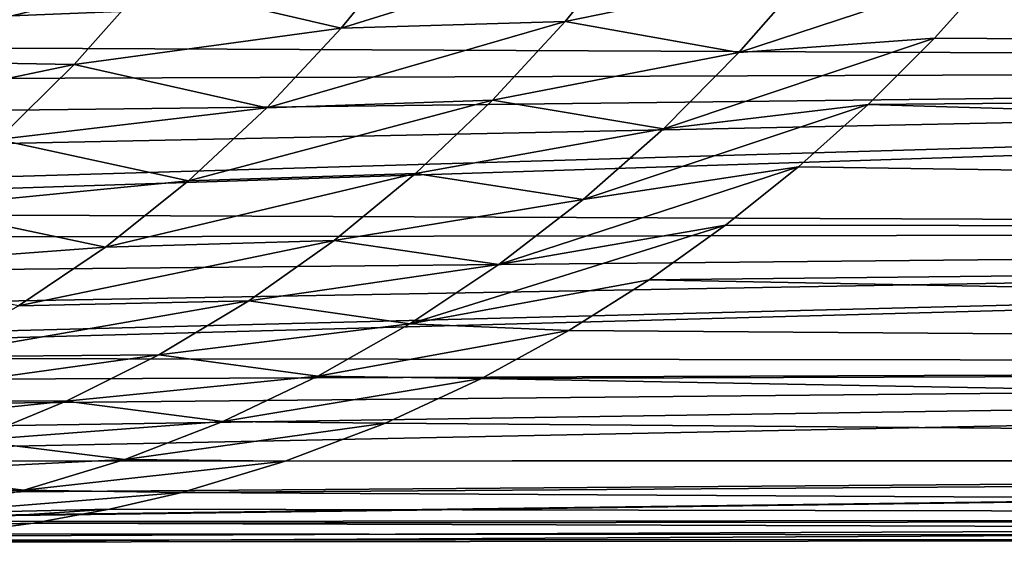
# Model space of a CAD drawing. Header units: metres. Extents: x 26 to 263, y -109 to 109.
# Tile 66 of 256: x 80.4 to 86.26, y -88.83 to -85.72. Entities that reach past the tile are written whole.
import ezdxf

# ---------------------------------------------------------------- set-up
doc = ezdxf.new("R2010")
doc.units = ezdxf.units.M
doc.layers.add('solid_500750', color=7, linetype='CONTINUOUS')

msp = doc.modelspace()

# ---------------------------------------------------------------- linework, layer by layer
at = {"layer": 'solid_500750'}
for points in [[(76.038071, -85.870674, 1.471167), (102.724304, -85.995277, 19.943399), (102.008972, -84.830345, 20.964771)], [(76.049675, -85.711639, 1.704236), (76.038071, -85.870674, 1.471167), (102.008972, -84.830345, 20.964771)], [(86.222984, -85.409721, -11.718966), (86.592133, -84.952576, -12.020557), (111.775482, -85.996895, 7.016923)], [(84.055946, -85.230797, -13.1339), (82.313217, -85.77243, -13.181319), (82.730507, -85.262596, -13.597811)], [(84.055946, -85.230797, -13.1339), (83.647354, -85.732483, -12.748233), (82.313217, -85.77243, -13.181319)], [(85.103813, -85.433655, -12.390441), (83.647354, -85.732483, -12.748233), (84.055946, -85.230797, -13.1339)], [(82.730507, -85.262596, -13.597811), (82.313217, -85.77243, -13.181319), (81.154541, -85.503113, -13.758061)], [(84.680542, -85.917053, -12.018809), (86.222984, -85.409721, -11.718966), (85.843597, -85.831947, -11.411067)], [(85.103813, -85.433655, -12.390441), (86.222984, -85.409721, -11.718966), (84.680542, -85.917053, -12.018809)], [(85.843597, -85.831947, -11.411067), (86.222984, -85.409721, -11.718966), (111.775482, -85.996895, 7.016923)], [(85.103813, -85.433655, -12.390441), (84.680542, -85.917053, -12.018809), (83.647354, -85.732483, -12.748233)], [(81.154541, -85.503113, -13.758061), (79.265358, -85.962753, -13.503702), (79.69619, -85.4944, -13.97382)], [(81.154541, -85.503113, -13.758061), (80.724983, -85.988884, -13.308413), (79.265358, -85.962753, -13.503702)], [(82.313217, -85.77243, -13.181319), (80.724983, -85.988884, -13.308413), (81.154541, -85.503113, -13.758061)], [(82.313217, -85.77243, -13.181319), (81.871796, -86.245758, -12.742438), (80.724983, -85.988884, -13.308413)], [(83.647354, -85.732483, -12.748233), (81.871796, -86.245758, -12.742438), (82.313217, -85.77243, -13.181319)], [(83.647354, -85.732483, -12.748233), (83.214561, -86.201241, -12.342358), (81.871796, -86.245758, -12.742438)], [(84.680542, -85.917053, -12.018809), (83.214561, -86.201241, -12.342358), (83.647354, -85.732483, -12.748233)], [(84.230827, -86.370872, -11.627074), (85.843597, -85.831947, -11.411067), (85.449547, -86.225952, -11.094417)], [(84.680542, -85.917053, -12.018809), (85.843597, -85.831947, -11.411067), (84.230827, -86.370872, -11.627074)], [(85.449547, -86.225952, -11.094417), (85.843597, -85.831947, -11.411067), (111.775482, -85.996895, 7.016923)], [(76.038071, -85.870674, 1.471167), (76.023392, -86.08503, 1.143089), (102.724304, -85.995277, 19.943399)], [(84.680542, -85.917053, -12.018809), (84.230827, -86.370872, -11.627074), (83.214561, -86.201241, -12.342358)], [(75.981819, -86.86721, -0.217829), (103.524467, -86.98024, 18.800802), (102.724304, -85.995277, 19.943399)], [(75.985283, -86.783257, -0.057177), (75.981819, -86.86721, -0.217829), (102.724304, -85.995277, 19.943399)], [(75.996429, -86.546524, 0.375183), (75.985283, -86.783257, -0.057177), (102.724304, -85.995277, 19.943399)], [(76.009308, -86.312241, 0.776339), (75.996429, -86.546524, 0.375183), (102.724304, -85.995277, 19.943399)], [(76.023392, -86.08503, 1.143089), (76.009308, -86.312241, 0.776339), (102.724304, -85.995277, 19.943399)], [(80.724983, -85.988884, -13.308413), (78.810799, -86.389633, -13.010361), (79.265358, -85.962753, -13.503702)], [(80.724983, -85.988884, -13.308413), (80.271011, -86.435188, -12.836147), (78.810799, -86.389633, -13.010361)], [(81.871796, -86.245758, -12.742438), (80.271011, -86.435188, -12.836147), (80.724983, -85.988884, -13.308413)], [(85.449547, -86.225952, -11.094417), (111.775482, -85.996895, 7.016923), (110.975876, -86.981041, 8.159071)], [(81.871796, -86.245758, -12.742438), (81.404541, -86.68087, -12.283376), (80.271011, -86.435188, -12.836147)], [(83.214561, -86.201241, -12.342358), (81.404541, -86.68087, -12.283376), (81.871796, -86.245758, -12.742438)], [(83.214561, -86.201241, -12.342358), (82.75618, -86.636375, -11.917155), (81.404541, -86.68087, -12.283376)], [(84.230827, -86.370872, -11.627074), (82.75618, -86.636375, -11.917155), (83.214561, -86.201241, -12.342358)], [(83.75473, -86.792297, -11.21765), (85.449547, -86.225952, -11.094417), (85.035812, -86.596176, -10.766839)], [(84.230827, -86.370872, -11.627074), (85.449547, -86.225952, -11.094417), (83.75473, -86.792297, -11.21765)], [(85.035812, -86.596176, -10.766839), (85.449547, -86.225952, -11.094417), (110.975876, -86.981041, 8.159071)], [(84.230827, -86.370872, -11.627074), (83.75473, -86.792297, -11.21765), (82.75618, -86.636375, -11.917155)], [(81.404541, -86.68087, -12.283376), (79.791931, -86.838554, -12.345371), (80.271011, -86.435188, -12.836147)], [(83.25235, -87.178757, -10.792908), (85.035812, -86.596176, -10.766839), (84.600479, -86.944046, -10.426243)], [(83.75473, -86.792297, -11.21765), (85.035812, -86.596176, -10.766839), (83.25235, -87.178757, -10.792908)], [(84.600479, -86.944046, -10.426243), (85.035812, -86.596176, -10.766839), (110.975876, -86.981041, 8.159071)], [(82.75618, -86.636375, -11.917155), (80.911766, -87.074745, -11.807527), (81.404541, -86.68087, -12.283376)], [(82.75618, -86.636375, -11.917155), (82.272476, -87.035019, -11.475532), (80.911766, -87.074745, -11.807527)], [(83.75473, -86.792297, -11.21765), (82.272476, -87.035019, -11.475532), (82.75618, -86.636375, -11.917155)], [(81.404541, -86.68087, -12.283376), (80.911766, -87.074745, -11.807527), (79.791931, -86.838554, -12.345371)], [(83.75473, -86.792297, -11.21765), (83.25235, -87.178757, -10.792908), (82.272476, -87.035019, -11.475532)], [(75.981819, -86.86721, -0.217829), (75.976234, -87.018791, -0.518657), (103.524467, -86.98024, 18.800802)], [(80.911766, -87.074745, -11.807527), (79.288414, -87.195915, -11.840055), (79.791931, -86.838554, -12.345371)], [(82.722733, -87.530251, -10.350858), (84.600479, -86.944046, -10.426243), (84.14592, -87.268913, -10.069673)], [(83.25235, -87.178757, -10.792908), (84.600479, -86.944046, -10.426243), (82.722733, -87.530251, -10.350858)], [(84.14592, -87.268913, -10.069673), (84.600479, -86.944046, -10.426243), (110.975876, -86.981041, 8.159071)], [(75.961647, -87.733681, -2.186324), (104.394234, -87.767006, 17.558802), (103.524467, -86.98024, 18.800802)], [(75.962074, -87.683983, -2.053027), (75.961647, -87.733681, -2.186324), (103.524467, -86.98024, 18.800802)], [(75.964951, -87.472458, -1.519441), (75.962074, -87.683983, -2.053027), (103.524467, -86.98024, 18.800802)], [(75.969467, -87.249611, -1.006893), (75.964951, -87.472458, -1.519441), (103.524467, -86.98024, 18.800802)], [(75.976234, -87.018791, -0.518657), (75.969467, -87.249611, -1.006893), (103.524467, -86.98024, 18.800802)], [(84.14592, -87.268913, -10.069673), (110.975876, -86.981041, 8.159071), (110.106773, -87.767166, 9.400434)], [(82.272476, -87.035019, -11.475532), (80.394051, -87.424492, -11.318619), (80.911766, -87.074745, -11.807527)], [(82.272476, -87.035019, -11.475532), (81.763641, -87.394661, -11.020319), (80.394051, -87.424492, -11.318619)], [(83.25235, -87.178757, -10.792908), (81.763641, -87.394661, -11.020319), (82.272476, -87.035019, -11.475532)], [(80.911766, -87.074745, -11.807527), (80.394051, -87.424492, -11.318619), (79.288414, -87.195915, -11.840055)], [(83.25235, -87.178757, -10.792908), (82.722733, -87.530251, -10.350858), (81.763641, -87.394661, -11.020319)], [(82.722733, -87.530251, -10.350858), (84.14592, -87.268913, -10.069673), (83.669266, -87.570412, -9.695823)], [(83.669266, -87.570412, -9.695823), (84.14592, -87.268913, -10.069673), (110.106773, -87.767166, 9.400434)], [(81.763641, -87.394661, -11.020319), (79.850952, -87.727638, -10.820582), (80.394051, -87.424492, -11.318619)], [(81.763641, -87.394661, -11.020319), (81.229462, -87.714157, -10.552264), (79.850952, -87.727638, -10.820582)], [(82.722733, -87.530251, -10.350858), (81.229462, -87.714157, -10.552264), (81.763641, -87.394661, -11.020319)], [(82.722733, -87.530251, -10.350858), (82.173904, -87.841751, -9.895555), (81.229462, -87.714157, -10.552264)], [(82.722733, -87.530251, -10.350858), (83.669266, -87.570412, -9.695823), (82.173904, -87.841751, -9.895555)], [(82.173904, -87.841751, -9.895555), (83.669266, -87.570412, -9.695823), (83.148628, -87.856216, -9.290682)], [(83.148628, -87.856216, -9.290682), (83.669266, -87.570412, -9.695823), (110.106773, -87.767166, 9.400434)], [(81.229462, -87.714157, -10.552264), (79.289757, -87.984505, -10.311391), (79.850952, -87.727638, -10.820582)], [(81.229462, -87.714157, -10.552264), (80.677872, -87.991333, -10.072151), (79.289757, -87.984505, -10.311391)], [(82.173904, -87.841751, -9.895555), (80.677872, -87.991333, -10.072151), (81.229462, -87.714157, -10.552264)], [(75.959, -88.044807, -3.112158), (75.972168, -88.202461, -3.650909), (104.394234, -87.767006, 17.558802)], [(75.960495, -87.875847, -2.587925), (75.959, -88.044807, -3.112158), (104.394234, -87.767006, 17.558802)], [(75.961647, -87.733681, -2.186324), (75.960495, -87.875847, -2.587925), (104.394234, -87.767006, 17.558802)], [(75.972168, -88.202461, -3.650909), (75.999512, -88.346825, -4.203455), (104.394234, -87.767006, 17.558802)], [(75.999512, -88.346825, -4.203455), (105.318054, -88.338692, 16.239586), (104.394234, -87.767006, 17.558802)], [(83.148628, -87.856216, -9.290682), (110.106773, -87.767166, 9.400434), (109.183861, -88.338379, 10.718604)], [(82.173904, -87.841751, -9.895555), (81.608711, -88.110703, -9.431414), (80.677872, -87.991333, -10.072151)], [(82.173904, -87.841751, -9.895555), (83.148628, -87.856216, -9.290682), (81.608711, -88.110703, -9.431414)], [(81.608711, -88.110703, -9.431414), (83.148628, -87.856216, -9.290682), (82.577866, -88.121033, -8.851478)], [(82.577866, -88.121033, -8.851478), (83.148628, -87.856216, -9.290682), (109.183861, -88.338379, 10.718604)], [(80.677872, -87.991333, -10.072151), (78.713875, -88.194702, -9.791146), (79.289757, -87.984505, -10.311391)], [(80.677872, -87.991333, -10.072151), (80.111122, -88.22467, -9.582549), (78.713875, -88.194702, -9.791146)], [(81.608711, -88.110703, -9.431414), (80.111122, -88.22467, -9.582549), (80.677872, -87.991333, -10.072151)], [(81.608711, -88.110703, -9.431414), (81.025688, -88.337189, -8.958426), (80.111122, -88.22467, -9.582549)], [(81.608711, -88.110703, -9.431414), (82.577866, -88.121033, -8.851478), (81.025688, -88.337189, -8.958426)], [(81.025688, -88.337189, -8.958426), (82.577866, -88.121033, -8.851478), (81.980675, -88.348198, -8.398303)], [(81.980675, -88.348198, -8.398303), (82.577866, -88.121033, -8.851478), (109.183861, -88.338379, 10.718604)], [(81.025688, -88.337189, -8.958426), (79.528008, -88.413376, -9.085214), (80.111122, -88.22467, -9.582549)], [(75.999512, -88.346825, -4.203455), (76.7686, -88.556808, -4.694777), (105.318054, -88.338692, 16.239586)], [(76.7686, -88.556808, -4.694777), (77.504158, -88.703606, -5.188211), (105.318054, -88.338692, 16.239586)], [(77.504158, -88.703606, -5.188211), (77.533127, -88.708282, -5.208101), (105.318054, -88.338692, 16.239586)], [(77.533127, -88.708282, -5.208101), (106.27636, -88.685402, 14.871), (105.318054, -88.338692, 16.239586)], [(81.025688, -88.337189, -8.958426), (80.4245, -88.520454, -8.477482), (79.528008, -88.413376, -9.085214)], [(81.025688, -88.337189, -8.958426), (81.980675, -88.348198, -8.398303), (80.4245, -88.520454, -8.477482)], [(80.4245, -88.520454, -8.477482), (81.980675, -88.348198, -8.398303), (81.364479, -88.532845, -7.940253)], [(81.364479, -88.532845, -7.940253), (109.183861, -88.338379, 10.718604), (108.225761, -88.685211, 12.087046)], [(81.364479, -88.532845, -7.940253), (81.980675, -88.348198, -8.398303), (109.183861, -88.338379, 10.718604)], [(80.4245, -88.520454, -8.477482), (78.928627, -88.556168, -8.583018), (79.528008, -88.413376, -9.085214)], [(80.4245, -88.520454, -8.477482), (79.8069, -88.658531, -7.993043), (78.928627, -88.556168, -8.583018)], [(80.4245, -88.520454, -8.477482), (81.364479, -88.532845, -7.940253), (79.8069, -88.658531, -7.993043)], [(79.8069, -88.658531, -7.993043), (81.364479, -88.532845, -7.940253), (80.93512, -88.633629, -7.627092)], [(80.93512, -88.633629, -7.627092), (81.364479, -88.532845, -7.940253), (108.225761, -88.685211, 12.087046)], [(79.173615, -88.750305, -7.507559), (80.93512, -88.633629, -7.627092), (80.483002, -88.716759, -7.298955)], [(79.8069, -88.658531, -7.993043), (80.93512, -88.633629, -7.627092), (79.173615, -88.750305, -7.507559)], [(80.483002, -88.716759, -7.298955), (80.93512, -88.633629, -7.627092), (108.225761, -88.685211, 12.087046)], [(77.533127, -88.708282, -5.208101), (78.293205, -88.799629, -5.735166), (106.27636, -88.685402, 14.871)], [(78.293205, -88.799629, -5.735166), (79.048866, -88.829948, -6.267614), (106.27636, -88.685402, 14.871)], [(79.048866, -88.829948, -6.267614), (107.250732, -88.802025, 13.479513), (106.27636, -88.685402, 14.871)], [(80.483002, -88.716759, -7.298955), (108.225761, -88.685211, 12.087046), (107.250732, -88.802025, 13.479513)], [(79.173615, -88.750305, -7.507559), (80.483002, -88.716759, -7.298955), (80.001595, -88.780228, -6.948062)], [(80.001595, -88.780228, -6.948062), (80.483002, -88.716759, -7.298955), (107.250732, -88.802025, 13.479513)], [(79.526016, -88.817375, -6.608287), (107.250732, -88.802025, 13.479513), (79.048866, -88.829948, -6.267614)], [(79.526016, -88.817375, -6.608287), (80.001595, -88.780228, -6.948062), (107.250732, -88.802025, 13.479513)]]:
    msp.add_3dface(points, dxfattribs=at)

doc.saveas('drawing.dxf')
